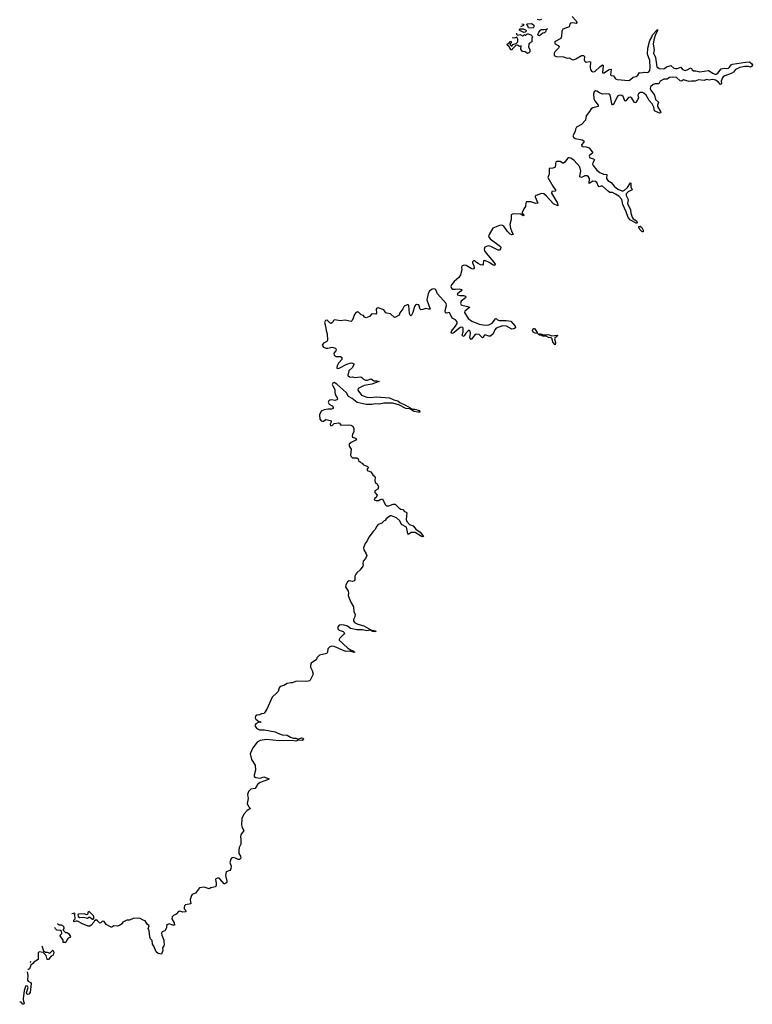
# Model space of a CAD drawing. Extents: x 2640764 to 2777785, y 718840 to 815082.
# Tile 12 of 148: x 2647249 to 2657562, y 737740 to 751598. Entities that reach past the tile are written whole.
import ezdxf

# ---------------------------------------------------------------- set-up
doc = ezdxf.new("R2010")
doc.units = 0

msp = doc.modelspace()

# ---------------------------------------------------------------- linework, layer by layer
at = {"layer": '0CON10XD'}
for points in [[(2654317, 751540), (2654340, 751535), (2654340, 751515), (2654300, 751499)], [(2654475, 751480), (2654412, 751482), (2654402, 751512), (2654390, 751525), (2654392, 751538), (2654455, 751542), (2654465, 751538), (2654485, 751522), (2654492, 751505), (2654475, 751480)], [(2654535, 751605), (2654565, 751597), (2654601, 751605)], [(2655024, 751645), (2655079, 751585), (2655096, 751554), (2655084, 751546), (2655035, 751552), (2655002, 751548), (2654991, 751535), (2654983, 751497), (2654896, 751465), (2654880, 751435), (2654877, 751365), (2654866, 751335), (2654785, 751289), (2654775, 751278), (2654785, 751257), (2654827, 751237), (2654841, 751215), (2654832, 751195), (2654780, 751145), (2654771, 751125), (2654774, 751095), (2654802, 751082), (2654905, 751075), (2654955, 751058), (2654985, 751059), (2655025, 751037), (2655045, 751035), (2655078, 751045), (2655155, 751095), (2655185, 751093), (2655199, 751079), (2655195, 751035), (2655205, 751012), (2655225, 751001), (2655265, 751009), (2655284, 751004), (2655281, 750925), (2655286, 750895), (2655299, 750875), (2655316, 750866), (2655345, 750871), (2655415, 750936), (2655455, 750963), (2655460, 750955), (2655455, 750850), (2655475, 750849), (2655535, 750890), (2655572, 750902), (2655576, 750895), (2655565, 750822), (2655574, 750814), (2655608, 750808), (2655636, 750766), (2655661, 750755), (2655825, 750743), (2655848, 750755), (2655885, 750790), (2655925, 750799), (2655948, 750815), (2655975, 750856), (2656005, 750848), (2656041, 750859), (2656085, 750857), (2656105, 750865), (2656120, 750885), (2656126, 750925), (2656121, 751025), (2656084, 751114), (2656090, 751195), (2656118, 751305), (2656148, 751352), (2656159, 751385), (2656225, 751458), (2656225, 751440), (2656199, 751391), (2656176, 751315), (2656167, 751255), (2656179, 751175), (2656173, 751125), (2656198, 751068), (2656220, 750935), (2656249, 750909), (2656305, 750908), (2656325, 750912), (2656355, 750934), (2656415, 750951), (2656455, 750918), (2656482, 750912), (2656505, 750911), (2656555, 750928), (2656579, 750895), (2656615, 750883), (2656645, 750890), (2656685, 750918), (2656702, 750922), (2656715, 750894), (2656735, 750878), (2656765, 750878), (2656825, 750863), (2656945, 750881), (2657004, 750844), (2657035, 750830), (2657055, 750829), (2657077, 750843), (2657125, 750904), (2657170, 750915), (2657205, 750911), (2657225, 750915), (2657242, 750928), (2657265, 750962), (2657285, 750971), (2657465, 751001), (2657520, 751005), (2657556, 750976), (2657562, 750962), (2657560, 750945), (2657535, 750930), (2657509, 750939), (2657455, 750938), (2657387, 750923), (2657325, 750899), (2657295, 750859), (2657265, 750840), (2657175, 750810), (2657153, 750795), (2657141, 750779), (2657124, 750734), (2657128, 750695), (2657115, 750684), (2657082, 750722), (2657045, 750746), (2657023, 750753), (2656995, 750755), (2656955, 750745), (2656915, 750758), (2656885, 750744), (2656805, 750751), (2656755, 750731), (2656705, 750735), (2656675, 750730), (2656595, 750750), (2656565, 750732), (2656545, 750739), (2656495, 750783), (2656445, 750787), (2656398, 750782), (2656365, 750763), (2656315, 750761), (2656266, 750735), (2656247, 750693), (2656195, 750697), (2656165, 750684), (2656130, 750655), (2656125, 750625), (2656134, 750604), (2656186, 750536), (2656198, 750475), (2656242, 750435), (2656229, 750395), (2656229, 750375), (2656271, 750305), (2656276, 750285), (2656255, 750280), (2656186, 750315), (2656177, 750365), (2656152, 750415), (2656111, 750461), (2656068, 750535), (2656035, 750565), (2656015, 750573), (2655985, 750571), (2655958, 750555), (2655950, 750535), (2655958, 750492), (2655922, 750428), (2655905, 750432), (2655865, 750494), (2655842, 750508), (2655817, 750503), (2655783, 750457), (2655775, 750451), (2655765, 750454), (2655743, 750515), (2655725, 750532), (2655705, 750537), (2655685, 750531), (2655665, 750515), (2655605, 750399), (2655595, 750401), (2655585, 750416), (2655567, 750515), (2655555, 750546), (2655535, 750555), (2655455, 750550), (2655409, 750569), (2655375, 750592), (2655355, 750595), (2655337, 750583), (2655328, 750555), (2655329, 750485), (2655345, 750455)], [(2654242, 751407), (2654243, 751393), (2654258, 751378), (2654295, 751388), (2654325, 751370), (2654335, 751370), (2654355, 751390), (2654365, 751380), (2654375, 751380), (2654392, 751398), (2654405, 751400), (2654445, 751386), (2654462, 751365), (2654468, 751355), (2654457, 751333), (2654458, 751285), (2654424, 751266), (2654417, 751253), (2654413, 751215), (2654432, 751172), (2654428, 751145), (2654415, 751131), (2654395, 751124), (2654365, 751147), (2654325, 751150), (2654303, 751185), (2654302, 751208), (2654310, 751215), (2654310, 751230), (2654285, 751220), (2654255, 751238), (2654233, 751237), (2654180, 751185), (2654175, 751170), (2654165, 751172), (2654148, 751195), (2654139, 751219), (2654114, 751234), (2654112, 751255), (2654138, 751272), (2654155, 751292), (2654165, 751290), (2654167, 751273), (2654150, 751255), (2654165, 751228), (2654179, 751231), (2654191, 751249), (2654237, 751263), (2654262, 751288), (2654262, 751322), (2654245, 751350), (2654213, 751337), (2654179, 751343)], [(2654345, 751418), (2654290, 751445), (2654283, 751457), (2654295, 751470), (2654335, 751468), (2654367, 751457), (2654378, 751448), (2654380, 751435), (2654365, 751420), (2654345, 751418)], [(2654565, 751372), (2654550, 751375), (2654543, 751385), (2654555, 751420), (2654584, 751456), (2654595, 751462), (2654625, 751460), (2654678, 751468), (2654662, 751458), (2654651, 751429), (2654638, 751415), (2654614, 751406), (2654565, 751372)], [(2655345, 750455), (2655392, 750395), (2655392, 750375), (2655315, 750357), (2655295, 750343), (2655272, 750305), (2655222, 750245), (2655214, 750185), (2655156, 750124), (2655089, 750085), (2655072, 750055), (2655070, 750025), (2655036, 749965), (2655044, 749945), (2655066, 749926), (2655168, 749908), (2655192, 749895), (2655190, 749875), (2655156, 749835), (2655158, 749825), (2655174, 749814), (2655225, 749808), (2655264, 749794), (2655319, 749725), (2655269, 749685), (2655264, 749675), (2655275, 749654), (2655325, 749639), (2655341, 749625), (2655316, 749585), (2655314, 749565), (2655322, 749545), (2655375, 749478), (2655415, 749446), (2655465, 749422), (2655515, 749420), (2655507, 749363), (2655527, 749335), (2655577, 749307), (2655615, 749253), (2655671, 749215), (2655725, 749188), (2655745, 749188), (2655762, 749198), (2655803, 749235), (2655845, 749301), (2655853, 749295), (2655854, 749244), (2655872, 749205), (2655814, 749176), (2655788, 749145), (2655784, 749125), (2655815, 749065), (2655807, 749005), (2655847, 748927), (2655852, 748875), (2655869, 748819), (2655885, 748795), (2655932, 748765), (2655941, 748745), (2655935, 748730), (2655845, 748775), (2655812, 748815), (2655785, 748895), (2655740, 748995), (2655727, 749065), (2655685, 749115), (2655635, 749144), (2655595, 749164), (2655555, 749168), (2655535, 749178), (2655455, 749253), (2655435, 749255), (2655405, 749244), (2655395, 749248), (2655371, 749305), (2655355, 749321), (2655317, 749323), (2655264, 749294), (2655269, 749365), (2655256, 749385), (2655235, 749400), (2655205, 749399), (2655155, 749377), (2655135, 749384), (2655132, 749395), (2655150, 749465), (2655133, 749525), (2655052, 749615), (2655005, 749648), (2654986, 749654), (2654975, 749654), (2654958, 749642), (2654925, 749594), (2654905, 749580), (2654895, 749580), (2654855, 749604), (2654805, 749600), (2654796, 749594), (2654790, 749575), (2654792, 749545), (2654781, 749519), (2654755, 749508), (2654704, 749505), (2654703, 749425), (2654684, 749375), (2654752, 749255), (2654796, 749195), (2654785, 749185), (2654740, 749180), (2654737, 749155), (2654818, 749015), (2654825, 748978), (2654765, 749007), (2654665, 749116), (2654625, 749147), (2654595, 749151), (2654518, 749122), (2654507, 749115), (2654507, 749105), (2654541, 749015), (2654515, 749013), (2654445, 749036), (2654380, 749035), (2654372, 749015), (2654370, 748970), (2654345, 748935), (2654323, 748885), (2654323, 748873), (2654345, 748849), (2654345, 748840), (2654335, 748839), (2654305, 748859), (2654214, 748866), (2654187, 748863), (2654165, 748850), (2654167, 748785), (2654149, 748715), (2654156, 748665), (2654171, 748625), (2654197, 748573), (2654175, 748572), (2654155, 748581), (2654115, 748617), (2654065, 748692), (2654035, 748705), (2654005, 748701), (2653911, 748665), (2653856, 748575), (2653849, 748545), (2653871, 748515), (2654015, 748405), (2654020, 748395), (2654016, 748375), (2654005, 748354), (2653985, 748353), (2653879, 748405), (2653845, 748415), (2653798, 748395), (2653785, 748365), (2653791, 748345), (2653813, 748313), (2653923, 748185), (2653941, 748155), (2653939, 748145), (2653925, 748139), (2653915, 748142), (2653868, 748178), (2653795, 748209), (2653776, 748204), (2653774, 748156), (2653765, 748142), (2653735, 748147), (2653701, 748165), (2653679, 748179), (2653655, 748205), (2653635, 748204), (2653625, 748189), (2653625, 748175), (2653642, 748135), (2653647, 748105), (2653637, 748093), (2653625, 748089), (2653605, 748095), (2653535, 748140), (2653505, 748142), (2653477, 748133), (2653470, 748115), (2653471, 748075), (2653455, 748005), (2653429, 747971), (2653367, 747915), (2653326, 747865), (2653319, 747845), (2653325, 747818), (2653345, 747805), (2653385, 747803), (2653435, 747812), (2653471, 747801), (2653473, 747795), (2653461, 747775), (2653418, 747745), (2653409, 747735), (2653410, 747725), (2653445, 747715), (2653495, 747715), (2653526, 747705), (2653530, 747695), (2653526, 747685), (2653462, 747635), (2653453, 747605), (2653465, 747585), (2653475, 747580), (2653574, 747555), (2653580, 747545), (2653514, 747496), (2653508, 747475), (2653564, 747394), (2653612, 747355), (2653715, 747314), (2653771, 747301), (2653825, 747298), (2653855, 747304), (2653901, 747329), (2653945, 747390), (2653955, 747392), (2653975, 747372), (2654002, 747362), (2654095, 747365), (2654161, 747355), (2654223, 747285), (2654227, 747263), (2654205, 747245), (2654177, 747243), (2654103, 747283), (2654045, 747288), (2653955, 747255), (2653938, 747235), (2653912, 747175), (2653875, 747142), (2653855, 747142), (2653798, 747162), (2653788, 747155), (2653775, 747128), (2653765, 747120), (2653716, 747165), (2653675, 747173), (2653660, 747165), (2653605, 747096), (2653595, 747101), (2653585, 747125), (2653595, 747180), (2653591, 747215), (2653575, 747226), (2653560, 747220), (2653528, 747185), (2653505, 747149), (2653485, 747140), (2653479, 747159), (2653490, 747205), (2653490, 747255), (2653486, 747266), (2653475, 747271), (2653449, 747265), (2653365, 747195), (2653335, 747182), (2653321, 747191), (2653326, 747215), (2653382, 747285), (2653405, 747324), (2653406, 747345), (2653385, 747372), (2653339, 747399), (2653305, 747469), (2653295, 747475), (2653255, 747469), (2653244, 747474), (2653237, 747505), (2653258, 747575), (2653254, 747605), (2653128, 747738), (2653108, 747795), (2653097, 747805), (2653075, 747809), (2653045, 747800), (2653016, 747775), (2652998, 747742), (2652978, 747655), (2653026, 747525), (2653005, 747525), (2652965, 747535), (2652925, 747518), (2652895, 747513), (2652885, 747523), (2652867, 747585), (2652835, 747590), (2652819, 747581), (2652805, 747559), (2652783, 747475), (2652765, 747438), (2652755, 747430), (2652745, 747438), (2652734, 747464), (2652726, 747576), (2652717, 747587), (2652705, 747587), (2652662, 747565), (2652642, 747528), (2652600, 747470), (2652590, 747440), (2652540, 747410), (2652525, 747408), (2652470, 747460), (2652415, 747466), (2652403, 747473), (2652374, 747515), (2652295, 747542), (2652275, 747536), (2652268, 747525), (2652271, 747469), (2652262, 747455), (2652205, 747458), (2652175, 747421), (2652125, 747402), (2652105, 747411), (2652087, 747435), (2652055, 747446), (2652025, 747476), (2652005, 747486), (2651975, 747466), (2651962, 747448), (2651941, 747395), (2651930, 747365), (2651915, 747349), (2651829, 747369), (2651758, 747358), (2651685, 747372), (2651668, 747365), (2651650, 747335), (2651635, 747324), (2651615, 747330), (2651575, 747368), (2651555, 747363), (2651541, 747335), (2651556, 747285), (2651563, 747223), (2651578, 747178), (2651581, 747089), (2651572, 747068), (2651525, 747047), (2651508, 747015), (2651525, 746991), (2651560, 746975), (2651585, 746974), (2651645, 746987), (2651693, 746973), (2651706, 746955), (2651698, 746935), (2651669, 746905), (2651675, 746878), (2651705, 746856), (2651765, 746856), (2651783, 746843), (2651784, 746815), (2651738, 746765), (2651718, 746725), (2651713, 746705), (2651720, 746690), (2651745, 746691), (2651855, 746748), (2651915, 746767), (2651936, 746766), (2651953, 746755), (2651953, 746745), (2651935, 746703), (2651884, 746655), (2651870, 746595), (2651873, 746583), (2651885, 746574), (2651895, 746569), (2651935, 746573), (2651965, 746560), (2652050, 746570), (2652065, 746564), (2652087, 746537), (2652116, 746525), (2652145, 746526), (2652195, 746543), (2652235, 746517), (2652275, 746515), (2652310, 746505), (2652205, 746467), (2652100, 746450), (2652013, 746407), (2652009, 746385), (2652059, 746315), (2652135, 746287), (2652185, 746281), (2652265, 746292), (2652455, 746276), (2652515, 746248), (2652572, 746232), (2652599, 746210), (2652678, 746172), (2652777, 746117), (2652805, 746116), (2652876, 746096), (2652880, 746075), (2652856, 746074), (2652795, 746083), (2652741, 746121), (2652685, 746124), (2652588, 746178), (2652495, 746199), (2652375, 746203), (2652315, 746187), (2652255, 746193), (2652205, 746182), (2652125, 746183), (2651998, 746208), (2651929, 746265), (2651876, 746296), (2651847, 746345), (2651799, 746395), (2651715, 746470), (2651675, 746490), (2651656, 746484), (2651649, 746465), (2651655, 746444), (2651686, 746395), (2651686, 746366), (2651691, 746325), (2651720, 746275), (2651723, 746255), (2651714, 746246), (2651685, 746238), (2651645, 746246), (2651616, 746244), (2651600, 746235), (2651591, 746215), (2651604, 746185), (2651647, 746165), (2651660, 746145), (2651662, 746125), (2651636, 746114), (2651585, 746116), (2651535, 746106), (2651495, 746087), (2651468, 746035), (2651476, 745976), (2651495, 745954), (2651515, 745948), (2651525, 745948), (2651558, 745972), (2651622, 745955), (2651632, 745945), (2651633, 745935), (2651621, 745905), (2651625, 745882), (2651648, 745885), (2651676, 745914), (2651735, 745923), (2651749, 745919), (2651771, 745891), (2651875, 745897), (2651912, 745892), (2651940, 745875), (2651953, 745843), (2651953, 745797), (2651932, 745765), (2651928, 745735), (2651935, 745722), (2651976, 745706), (2651990, 745685), (2651915, 745647), (2651886, 745624), (2651886, 745595), (2651914, 745554), (2651905, 745470), (2651915, 745450), (2651935, 745430), (2651995, 745430), (2652012, 745415), (2652025, 745380), (2652038, 745378), (2652055, 745360), (2652068, 745358), (2652090, 745335), (2652114, 745324)], [(2656015, 748610), (2656005, 748616), (2655985, 748641), (2655965, 748674), (2655965, 748689), (2655985, 748691), (2656005, 748671), (2656026, 748635), (2656025, 748612), (2656015, 748610)], [(2654535, 747183), (2654505, 747185), (2654475, 747200), (2654466, 747225), (2654475, 747246), (2654485, 747252), (2654495, 747250), (2654534, 747195), (2654535, 747183)], [(2654785, 747020), (2654755, 747061), (2654744, 747104), (2654731, 747121), (2654695, 747126), (2654662, 747142), (2654615, 747144), (2654586, 747156), (2654565, 747158), (2654552, 747165), (2654552, 747175), (2654575, 747177), (2654625, 747164), (2654695, 747167), (2654735, 747150), (2654820, 747160), (2654817, 747145), (2654781, 747115), (2654778, 747105), (2654791, 747055), (2654785, 747020)], [(2652114, 745324), (2652140, 745315), (2652152, 745302), (2652152, 745285), (2652142, 745275), (2652138, 745255), (2652192, 745235), (2652222, 745192), (2652248, 745168), (2652252, 745155), (2652247, 745117), (2652253, 745085), (2652282, 745065), (2652298, 745025), (2652289, 744991), (2652248, 744965), (2652248, 744945), (2652282, 744905), (2652269, 744871), (2652242, 744858), (2652239, 744839), (2652265, 744829), (2652305, 744832), (2652325, 744847), (2652355, 744852), (2652394, 744775), (2652413, 744755), (2652445, 744758), (2652505, 744778), (2652535, 744778), (2652585, 744728), (2652615, 744711), (2652644, 744704), (2652665, 744678), (2652688, 744665), (2652698, 744655), (2652690, 744565), (2652698, 744535), (2652735, 744494), (2652786, 744476), (2652825, 744429), (2652884, 744385), (2652932, 744325), (2652919, 744321), (2652903, 744325), (2652815, 744381), (2652759, 744381), (2652725, 744357), (2652715, 744358), (2652709, 744391), (2652692, 744455), (2652625, 744491), (2652598, 744545), (2652555, 744589), (2652485, 744616), (2652465, 744614), (2652445, 744603), (2652410, 744575), (2652395, 744550), (2652380, 744545), (2652345, 744512), (2652297, 744493), (2652270, 744465), (2652252, 744425), (2652224, 744396), (2652162, 744315), (2652142, 744265), (2652113, 744227), (2652088, 744165), (2652091, 744135), (2652128, 744078), (2652134, 744055), (2652117, 744013), (2652084, 743975), (2652078, 743938), (2652082, 743925), (2652080, 743905), (2652044, 743855), (2651996, 743815), (2651982, 743795), (2651968, 743765), (2651968, 743715), (2651959, 743701), (2651935, 743690), (2651885, 743701), (2651864, 743685), (2651841, 743645), (2651836, 743615), (2651872, 743555), (2651876, 743525), (2651871, 743495), (2651889, 743455), (2651915, 743389), (2651946, 743336), (2651952, 743265), (2651971, 743231), (2651967, 743193), (2651946, 743155), (2651950, 743135), (2651964, 743115), (2652011, 743091), (2652095, 743068), (2652192, 743012), (2652255, 742998), (2652268, 742985), (2652222, 742985), (2652184, 743004), (2652135, 742997), (2652075, 743010), (2651995, 743009), (2651905, 743029), (2651865, 743060), (2651815, 743077), (2651775, 743083), (2651745, 743074), (2651726, 743055), (2651726, 743025), (2651745, 743008), (2651804, 742985), (2651817, 742975), (2651819, 742965), (2651806, 742944), (2651754, 742895), (2651744, 742875), (2651748, 742865), (2651863, 742757), (2651905, 742728), (2651943, 742715), (2651966, 742695), (2651958, 742692), (2651895, 742711), (2651845, 742704), (2651815, 742713), (2651677, 742775), (2651645, 742779), (2651615, 742771), (2651588, 742745), (2651580, 742695), (2651571, 742679), (2651470, 742655), (2651430, 742615), (2651428, 742592), (2651350, 742540), (2651341, 742509), (2651344, 742486), (2651368, 742438), (2651382, 742385), (2651335, 742295), (2651285, 742283), (2651145, 742288), (2651085, 742263), (2651065, 742266), (2651012, 742255), (2650965, 742229), (2650914, 742215), (2650900, 742195), (2650887, 742143), (2650867, 742125), (2650802, 742065), (2650730, 741895), (2650696, 741844), (2650686, 741834), (2650653, 741827), (2650625, 741812), (2650585, 741808), (2650569, 741795), (2650563, 741773), (2650572, 741755), (2650615, 741720), (2650648, 741715), (2650635, 741704), (2650615, 741710), (2650574, 741686), (2650561, 741665), (2650567, 741645), (2650585, 741624), (2650625, 741605), (2650695, 741603), (2650845, 741576), (2650885, 741555), (2650945, 741534), (2651015, 741526), (2651059, 741499), (2651105, 741484), (2651135, 741484), (2651165, 741472), (2651215, 741489), (2651240, 741485), (2651243, 741475), (2651225, 741454), (2651175, 741458), (2651135, 741444), (2651084, 741454), (2650900, 741450), (2650725, 741468), (2650635, 741451), (2650591, 741429), (2650531, 741349), (2650495, 741265), (2650514, 741184), (2650566, 741106), (2650569, 741035), (2650548, 740965), (2650550, 740945), (2650575, 740931), (2650632, 740922), (2650685, 740940), (2650760, 740915), (2650750, 740905), (2650636, 740864), (2650595, 740835), (2650565, 740779), (2650505, 740769), (2650470, 740735), (2650457, 740695), (2650467, 740635), (2650453, 740565), (2650468, 740525), (2650496, 740494), (2650453, 740467), (2650403, 740417), (2650374, 740355), (2650369, 740265), (2650379, 740229), (2650403, 740185), (2650361, 740125), (2650356, 740095), (2650364, 740065), (2650361, 739995), (2650340, 739945), (2650332, 739905), (2650333, 739863), (2650359, 739825), (2650364, 739795), (2650345, 739779), (2650325, 739776), (2650285, 739798), (2650254, 739806), (2650235, 739801), (2650219, 739781), (2650208, 739735), (2650226, 739685), (2650223, 739645), (2650207, 739623), (2650156, 739604), (2650144, 739555), (2650167, 739475), (2650165, 739454), (2650135, 739434), (2650125, 739436), (2650067, 739507), (2650055, 739514), (2650035, 739514), (2650012, 739505), (2650004, 739495), (2650014, 739445), (2650014, 739415), (2650007, 739395), (2649941, 739379), (2649915, 739364), (2649845, 739391), (2649782, 739378), (2649725, 739306), (2649676, 739285), (2649667, 739273), (2649649, 739215), (2649660, 739155), (2649585, 739139), (2649569, 739125), (2649562, 739105), (2649563, 739085), (2649582, 739065), (2649590, 739040), (2649545, 739037), (2649505, 739051), (2649485, 739046), (2649452, 739008), (2649415, 738991), (2649395, 738973), (2649390, 738945), (2649424, 738885), (2649426, 738855), (2649405, 738854), (2649355, 738871), (2649332, 738865), (2649315, 738850), (2649314, 738815), (2649294, 738776), (2649255, 738760), (2649247, 738743), (2649248, 738715), (2649279, 738645), (2649276, 738615), (2649284, 738585), (2649278, 738562), (2649258, 738535), (2649262, 738495), (2649245, 738448), (2649196, 738456), (2649169, 738479), (2649135, 738560), (2649118, 738585), (2649116, 738636), (2649092, 738662), (2649081, 738691), (2649072, 738775), (2649056, 738806), (2649070, 738845), (2649045, 738867), (2649017, 738917), (2648985, 738926), (2648945, 738949), (2648905, 738952), (2648845, 738947), (2648795, 738926), (2648755, 738924), (2648703, 738895), (2648682, 738868), (2648655, 738850), (2648625, 738841), (2648575, 738843), (2648545, 738827), (2648535, 738827), (2648468, 738865), (2648437, 738907), (2648415, 738910), (2648390, 738885), (2648375, 738882), (2648346, 738916), (2648325, 738927), (2648303, 738917), (2648293, 738895), (2648255, 738854), (2648235, 738842), (2648215, 738842), (2648135, 738871), (2648062, 738912), (2648045, 738912), (2648012, 738902), (2648012, 738925), (2648030, 738945), (2648032, 738965), (2648022, 739005), (2648030, 739015), (2648020, 739025), (2647984, 739013)], [(2648285, 738940), (2648298, 738955), (2648286, 738986), (2648225, 739048), (2648210, 739035), (2648207, 739013), (2648192, 738998), (2648155, 739012), (2648075, 739008), (2648068, 739002), (2648072, 738975), (2648095, 738960), (2648145, 738967), (2648205, 738952), (2648223, 738967), (2648235, 738968), (2648275, 738940), (2648285, 738940)], [(2647783, 738875), (2647784, 738874), (2647805, 738860), (2647835, 738860), (2647868, 738838), (2647870, 738805), (2647860, 738795), (2647862, 738782), (2647892, 738752), (2647915, 738750), (2647938, 738738), (2647962, 738695), (2647955, 738682), (2647931, 738669), (2647917, 738653), (2647905, 738620), (2647895, 738610), (2647862, 738612), (2647860, 738645), (2647820, 738705), (2647820, 738715), (2647840, 738735), (2647838, 738768), (2647825, 738780), (2647772, 738782), (2647753, 738803), (2647744, 738821)], [(2647561, 738564), (2647582, 738492), (2647613, 738473), (2647635, 738472), (2647675, 738460), (2647715, 738500), (2647730, 738475), (2647727, 738445), (2647715, 738428), (2647692, 738418), (2647655, 738370), (2647635, 738370), (2647620, 738425), (2647578, 738468), (2647525, 738480), (2647510, 738465), (2647508, 738452), (2647508, 738372), (2647450, 738335), (2647436, 738314), (2647408, 738292), (2647385, 738240), (2647375, 738230), (2647365, 738230), (2647364, 738232)], [(2647398, 738331), (2647401, 738335), (2647404, 738346)], [(2647352, 738198), (2647356, 738196), (2647362, 738145), (2647358, 738078), (2647367, 738067), (2647399, 738049), (2647409, 738035), (2647398, 737905), (2647380, 737885), (2647358, 737878), (2647340, 737895), (2647347, 737903), (2647368, 737975), (2647360, 737995), (2647335, 737998), (2647324, 737976), (2647312, 737935), (2647298, 737815), (2647303, 737773), (2647310, 737765), (2647305, 737740), (2647295, 737740), (2647268, 737768), (2647249, 737775)]]:
    msp.add_lwpolyline(points, dxfattribs=at)

doc.saveas('drawing.dxf')
